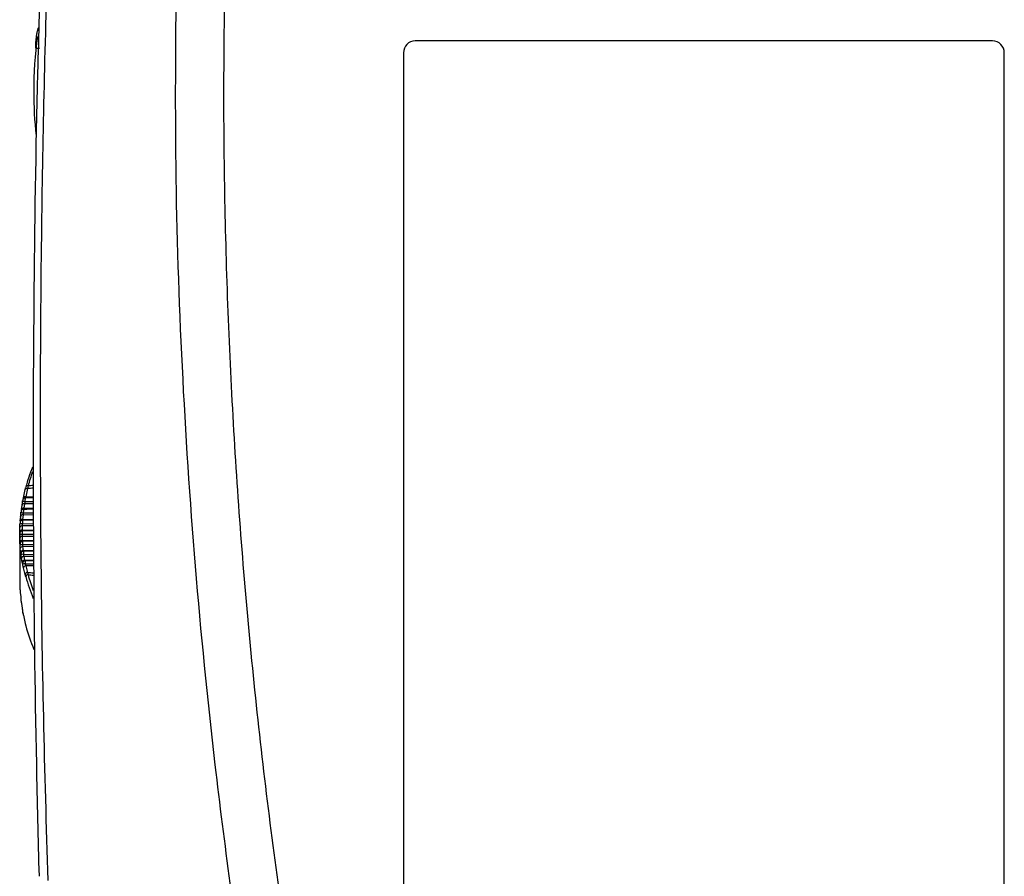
# Model space of a CAD drawing. Header units: millimetres. Extents: x -0.201 to 0.721, y -0.195 to 0.483.
# Tile 147 of 188: x 0.265 to 0.348, y 0.16 to 0.233. Entities that reach past the tile are written whole.
import ezdxf

# ---------------------------------------------------------------- set-up
doc = ezdxf.new("R2010")
doc.units = ezdxf.units.MM

msp = doc.modelspace()

# ---------------------------------------------------------------- linework, layer by layer
at = {"color": 7, "linetype": 'Continuous', "lineweight": 25}
for p, q in [((0.347405, 0.23113), (0.298405, 0.23113)), ((0.266228, 0.230517), (0.266528, 0.230517)), ((0.297405, 0.23013), (0.297405, 0.15113)), ((0.297405, 0.23013), (0.297405, 0.15113)), ((0.297405, 0.23013), (0.297405, 0.23013)), ((0.348405, 0.15113), (0.348405, 0.23013)), ((0.265297, 0.193036), (0.265348, 0.193241)), ((0.265493, 0.193124), (0.265346, 0.192424)), ((0.265541, 0.19335), (0.265493, 0.193124)), ((0.265148, 0.192328), (0.265297, 0.193036)), ((0.266003, 0.192331), (0.265293, 0.192324)), ((0.265346, 0.192424), (0.266004, 0.192431)), ((0.264987, 0.191347), (0.265043, 0.191731)), ((0.265084, 0.192076), (0.265084, 0.192077)), ((0.265242, 0.191835), (0.265186, 0.191456)), ((0.265186, 0.191456), (0.266002, 0.191464)), ((0.266003, 0.191828), (0.265242, 0.191835)), ((0.265281, 0.192027), (0.266003, 0.192023)), ((0.264883, 0.190394), (0.264918, 0.190769)), ((0.265117, 0.190886), (0.265083, 0.190515)), ((0.266001, 0.190878), (0.265117, 0.190886)), ((0.265142, 0.191075), (0.266001, 0.191071)), ((0.265438, 0.191365), (0.26515, 0.191363)), ((0.266002, 0.19137), (0.265438, 0.191365)), ((0.264837, 0.18947), (0.264849, 0.189834)), ((0.265049, 0.189963), (0.265037, 0.189603)), ((0.265999, 0.189954), (0.265049, 0.189963)), ((0.26506, 0.19015), (0.266, 0.190145)), ((0.266, 0.190436), (0.265063, 0.190428)), ((0.265083, 0.190515), (0.266, 0.190524)), ((0.264835, 0.189303), (0.264835, 0.1854)), ((0.264849, 0.188574), (0.264837, 0.188927)), ((0.265999, 0.18953), (0.265033, 0.189522)), ((0.265033, 0.189253), (0.265999, 0.189248)), ((0.265037, 0.189603), (0.265999, 0.189611)), ((0.265037, 0.189068), (0.265049, 0.188719)), ((0.266001, 0.189059), (0.265037, 0.189068)), ((0.264918, 0.187709), (0.264883, 0.18805)), ((0.265049, 0.188719), (0.266006, 0.188727)), ((0.266007, 0.188653), (0.26506, 0.188645)), ((0.265063, 0.188384), (0.26601, 0.18838)), ((0.265083, 0.188202), (0.265117, 0.187866)), ((0.266013, 0.188194), (0.265083, 0.188202)), ((0.265043, 0.186876), (0.264987, 0.187202)), ((0.265117, 0.187866), (0.266017, 0.187873)), ((0.266017, 0.187806), (0.265142, 0.187798)), ((0.26515, 0.187546), (0.266021, 0.187542)), ((0.265186, 0.187365), (0.265242, 0.187044)), ((0.266023, 0.187359), (0.265186, 0.187365)), ((0.265297, 0.185828), (0.265148, 0.186385)), ((0.265242, 0.187044), (0.266027, 0.18705)), ((0.266028, 0.18699), (0.265282, 0.186984)), ((0.265293, 0.186739), (0.266031, 0.186736)), ((0.265346, 0.18656), (0.265493, 0.186011)), ((0.266034, 0.186555), (0.265346, 0.18656)), ((0.265348, 0.185648), (0.265297, 0.185828)), ((0.265493, 0.186011), (0.265541, 0.185813)), ((0.264838, 0.185235), (0.264849, 0.18487)), ((0.264883, 0.18431), (0.264918, 0.183935)), ((0.264987, 0.183357), (0.265043, 0.182974)), ((0.265085, 0.182626), (0.265084, 0.182629)), ((0.265148, 0.182377), (0.265297, 0.181668)), ((0.265148, 0.182377), (0.26515, 0.182358)), ((0.265297, 0.181668), (0.265348, 0.181463))]:
    msp.add_line(p, q, dxfattribs=at)
at = {"color": 7, "linetype": 'Continuous', "lineweight": 25, "flags": 128}
for points in [[(0.264866, 0.184453), (0.26487, 0.184431), (0.264879, 0.184402)], [(0.264953, 0.183527), (0.264958, 0.183491), (0.264967, 0.183465)]]:
    msp.add_lwpolyline(points, dxfattribs=at)
at = {"color": 7, "linetype": 'Continuous', "lineweight": 25}
for centre, radius, start, end in [((0.300836, 0.226837), 0.0348114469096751, 172.268959, 179.997975), ((0.298405, 0.23013), 0.001, 90, 180), ((0.298405, 0.23013), 0.001, 90, 180), ((0.347405, 0.23013), 0.001, 0, 90), ((0.300836, 0.226837), 0.0348114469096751, 179.997975, 186.201755), ((0.265435, 0.19299), 0.0001459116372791, 66.553941, 161.619136), ((0.265493, 0.193209), 0.0001481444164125, 71.089938, 167.509347), ((0.265292, 0.192128), 0.0001962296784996, 89.65762, 137.322528), ((0.265294, 0.19227), 0.0001628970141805, 71.541452, 152.414323), ((0.26514, 0.191303), 0.0001595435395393, 73.430898, 163.992666), ((0.265193, 0.191686), 0.0001563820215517, 71.919559, 163.439774), ((0.265257, 0.19235), 0.0003243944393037, 237.854032, 274.402222), ((0.265076, 0.190726), 0.0001643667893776, 75.654802, 164.84626), ((0.265111, 0.191449), 0.0003755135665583, 243.74629, 274.783913), ((0.26515, 0.191164), 0.0001982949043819, 90.099084, 138.980003), ((0.265016, 0.189794), 0.0001722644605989, 79.112515, 166.287156), ((0.265025, 0.190706), 0.0005570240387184, 252.925816, 273.551302), ((0.265046, 0.190352), 0.0001675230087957, 77.061907, 165.414357), ((0.265065, 0.190228), 0.0001995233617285, 90.376473, 143.190845), ((0.264983, 0.19026), 0.0010086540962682, 261.556815, 272.849973), ((0.265035, 0.189322), 0.000199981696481, 90.49485, 179.933436), ((0.265013, 0.188889), 0.0001799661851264, 82.306066, 167.77257), ((0.265008, 0.18943), 0.0001753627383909, 80.415889, 166.873188), ((0.265028, 0.188537), 0.0001829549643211, 83.507354, 168.378382), ((0.265061, 0.188445), 0.0001998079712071, 90.470591, 181.915606), ((0.264893, 0.191971), 0.0035903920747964, 269.560018, 272.72111), ((0.265067, 0.188015), 0.0001873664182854, 85.249327, 169.310684), ((0.265105, 0.187676), 0.0001901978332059, 86.351216, 169.937191), ((0.265143, 0.187599), 0.0001989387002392, 90.292502, 184.039089), ((0.265316, 0.184527), 0.0030231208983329, 93.155341, 96.9111), ((0.265179, 0.187171), 0.0001943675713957, 87.956639, 170.907829), ((0.265238, 0.186847), 0.0001969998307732, 88.962739, 171.555037), ((0.265282, 0.186785), 0.0001977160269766, 137.652746, 186.278347), ((0.265379, 0.185545), 0.0011971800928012, 94.108108, 103.626546), ((0.265281, 0.186785), 0.0001977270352, 89.988559, 137.565633), ((0.265347, 0.186359), 0.0002008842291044, 90.442757, 172.568629), ((0.265501, 0.185806), 0.0002051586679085, 92.074509, 173.782434), ((0.26555, 0.185607), 0.0002066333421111, 92.727016, 168.494763), ((0.265292, 0.182576), 0.0001962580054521, 185.155699, 208.214399)]:
    msp.add_arc(centre, radius, start, end, dxfattribs=at)
for centre, major_axis, ratio, start_param, end_param in [((0.291442, 0.189754), (0.02660214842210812, 0.0006747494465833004), 0.729884, 2.83657159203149, 2.926361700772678), ((0.291438, 0.18989), (0.02640211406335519, 0.0006747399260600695), 0.729881, 2.862260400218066, 2.926221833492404), ((2.358796, 0.213182), (2.113999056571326, 0.02385190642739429), 0.012052, 2.999738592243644, 3.001411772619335), ((2.358761, 0.214549), (2.113999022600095, 0.02521921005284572), 0.012742, 2.999657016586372, 3.001117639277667), ((0.291442, 0.189754), (0.02660214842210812, 0.0006747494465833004), 0.729884, 3.319774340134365, 3.417890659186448), ((2.358796, 0.213182), (2.113999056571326, 0.02385190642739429), 0.012052, 3.281501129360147, 3.283226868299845), ((0.291438, 0.18989), (0.02640211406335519, 0.0006747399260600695), 0.729881, 3.319634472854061, 3.390882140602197), ((2.358761, 0.214549), (2.113999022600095, 0.02521921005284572), 0.012742, 3.281763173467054, 3.283404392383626), ((0.291442, 0.184951), (0.02660217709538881, -0.0006736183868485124), 0.729885, 3.356765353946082, 3.462482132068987)]:
    msp.add_ellipse(centre, major_axis=major_axis, ratio=ratio, start_param=start_param, end_param=end_param, dxfattribs=at)
for points, knots in [([(0.2672452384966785, 0.1598494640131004), (0.2671090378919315, 0.1644744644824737), (0.2668366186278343, 0.1737250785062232), (0.2665610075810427, 0.1922374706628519), (0.2666070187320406, 0.2140841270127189), (0.2671743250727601, 0.2392590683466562), (0.2679325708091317, 0.255161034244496), (0.2683117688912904, 0.2631135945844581)], [0, 0, 0, 0, 0.1343740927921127, 0.26876599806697, 0.537671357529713, 0.7687898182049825, 1, 1, 1, 1]), ([(0.2669723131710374, 0.2479483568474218), (0.2667454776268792, 0.2414380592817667), (0.2662917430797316, 0.2284156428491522), (0.2659859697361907, 0.2088633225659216), (0.2659520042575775, 0.1893001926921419), (0.2661538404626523, 0.1730787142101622), (0.2663953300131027, 0.1633823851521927), (0.2664744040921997, 0.1602073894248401)], [0, 0, 0, 0, 0.222704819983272, 0.4454719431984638, 0.6684202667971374, 0.8914265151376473, 1, 1, 1, 1]), ([(0.2999916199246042, 0.0810056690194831), (0.2990475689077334, 0.0841585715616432), (0.2971384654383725, 0.0905345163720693), (0.2945060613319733, 0.1002047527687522), (0.2920358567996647, 0.109998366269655), (0.2897658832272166, 0.1198475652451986), (0.2876940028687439, 0.1297388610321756), (0.2858216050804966, 0.1396656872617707), (0.2841483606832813, 0.1496265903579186), (0.2826752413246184, 0.1596260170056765), (0.2811181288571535, 0.1719227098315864), (0.2796582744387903, 0.1865373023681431), (0.2785527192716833, 0.203495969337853), (0.2779812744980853, 0.2205161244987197), (0.2780897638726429, 0.2318817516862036), (0.2781440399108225, 0.2375678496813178)], [0, 0, 0, 0, 0.062201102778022, 0.1257859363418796, 0.1893965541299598, 0.2530847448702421, 0.3167987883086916, 0.3803835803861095, 0.4439938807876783, 0.5076814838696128, 0.5713950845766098, 0.6782397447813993, 0.7852056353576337, 0.8925407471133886, 1, 1, 1, 1]), ([(0.2822112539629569, 0.2355331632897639), (0.2821744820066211, 0.2322850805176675), (0.2820996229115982, 0.2256727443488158), (0.2822386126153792, 0.2156943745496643), (0.2825701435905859, 0.2055992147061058), (0.2831114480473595, 0.1955059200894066), (0.2838571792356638, 0.1854271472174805), (0.284807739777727, 0.1753698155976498), (0.2859623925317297, 0.1653353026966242), (0.2873220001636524, 0.1553194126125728), (0.2891902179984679, 0.1433895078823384), (0.2917252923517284, 0.1295738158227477), (0.2951351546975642, 0.1139107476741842), (0.2990207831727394, 0.0983278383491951), (0.3020386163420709, 0.0880436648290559), (0.3035483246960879, 0.0828988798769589)], [0, 0, 0, 0, 0.0629734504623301, 0.1281992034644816, 0.1934519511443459, 0.2587859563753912, 0.324147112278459, 0.389372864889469, 0.4546256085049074, 0.5199596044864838, 0.58532075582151, 0.6887198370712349, 0.7922265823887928, 0.8960587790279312, 1, 1, 1, 1]), ([(0.2664722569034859, 0.2323164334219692), (0.266454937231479, 0.2323062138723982), (0.2664202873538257, 0.2322857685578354), (0.2663529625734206, 0.2320886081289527), (0.2662863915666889, 0.231801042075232), (0.2662285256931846, 0.2314518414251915), (0.2661951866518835, 0.2311537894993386), (0.2661807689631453, 0.2309403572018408), (0.2661764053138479, 0.2307982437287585), (0.2661786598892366, 0.2306791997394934), (0.26619109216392, 0.2305657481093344), (0.2662073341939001, 0.2304975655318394), (0.2662268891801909, 0.2305198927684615), (0.2662281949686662, 0.2305213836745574)], [0, 0, 0, 0, 0.1237079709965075, 0.2474911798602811, 0.3712758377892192, 0.4950335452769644, 0.6187615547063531, 0.6808336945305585, 0.7430836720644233, 0.8052106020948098, 0.8673742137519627, 0.9911438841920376, 1, 1, 1, 1]), ([(0.2651484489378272, 0.1922604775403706), (0.2651460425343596, 0.1922582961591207), (0.2651336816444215, 0.1922470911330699), (0.2651190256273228, 0.192222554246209), (0.2651045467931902, 0.1921910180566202), (0.2650956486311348, 0.1921593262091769), (0.2650896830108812, 0.1921278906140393), (0.265086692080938, 0.1921013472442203), (0.265085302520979, 0.1920890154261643)], [0, 0, 0, 0, 0.0499349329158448, 0.2564990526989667, 0.4335518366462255, 0.5931073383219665, 0.8109612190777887, 1, 1, 1, 1]), ([(0.265149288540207, 0.1923454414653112), (0.265144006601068, 0.1923186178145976), (0.2651339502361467, 0.1922675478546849), (0.26512434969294, 0.1922315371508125), (0.2651192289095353, 0.1922182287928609), (0.265120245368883, 0.1922204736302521), (0.265120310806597, 0.1922206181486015)], [0, 0, 0, 0, 0.4062566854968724, 0.7734783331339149, 0.985416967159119, 1, 1, 1, 1]), ([(0.2651220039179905, 0.1922243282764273), (0.2651240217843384, 0.1922278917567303), (0.2651283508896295, 0.1922355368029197), (0.2651377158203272, 0.1922523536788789), (0.2651478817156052, 0.1922605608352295), (0.2651491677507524, 0.1922615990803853)], [0, 0, 0, 0, 0.4326626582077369, 0.928229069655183, 1, 1, 1, 1]), ([(0.2652931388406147, 0.1923242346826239), (0.2652929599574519, 0.1923232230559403), (0.2652926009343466, 0.1923211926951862), (0.2652920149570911, 0.1923158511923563), (0.2652913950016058, 0.1923087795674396), (0.2652907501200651, 0.1922999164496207), (0.265290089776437, 0.1922894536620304), (0.2652894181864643, 0.192277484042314), (0.2652887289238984, 0.1922638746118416), (0.2652878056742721, 0.19224388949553), (0.2652868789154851, 0.1922212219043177), (0.2652859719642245, 0.192196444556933), (0.2652850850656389, 0.1921704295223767), (0.265284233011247, 0.1921427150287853), (0.2652834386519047, 0.192114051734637), (0.2652829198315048, 0.1920939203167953), (0.2652823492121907, 0.1920702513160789), (0.2652818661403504, 0.1920484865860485), (0.2652815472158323, 0.1920323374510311), (0.2652814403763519, 0.1920269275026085)], [0, 0, 0, 0, 0.0517113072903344, 0.1037859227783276, 0.1570068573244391, 0.2106239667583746, 0.2624307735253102, 0.3146026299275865, 0.3673399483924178, 0.4208519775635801, 0.5252302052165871, 0.5782243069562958, 0.6320046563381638, 0.7362484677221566, 0.7897659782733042, 0.843686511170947, 0.8825038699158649, 0.9606388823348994, 1, 1, 1, 1]), ([(0.2653456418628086, 0.1924243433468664), (0.2653439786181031, 0.1924197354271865), (0.2653406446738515, 0.1924104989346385), (0.265335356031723, 0.1923968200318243), (0.2653297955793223, 0.1923832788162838), (0.2653239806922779, 0.1923701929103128), (0.2653182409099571, 0.1923583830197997), (0.2653127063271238, 0.1923481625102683), (0.2653074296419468, 0.1923396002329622), (0.2653024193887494, 0.1923327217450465), (0.2652975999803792, 0.1923273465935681), (0.2652946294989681, 0.1923252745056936), (0.2652931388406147, 0.192324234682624)], [0, 0, 0, 0, 0.085863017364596, 0.1721108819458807, 0.2742352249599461, 0.3770156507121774, 0.4818768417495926, 0.5874647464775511, 0.6888183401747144, 0.7908484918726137, 0.8950427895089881, 1, 1, 1, 1]), ([(0.2650434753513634, 0.1917308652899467), (0.2650499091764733, 0.1917743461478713), (0.2650627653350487, 0.1918612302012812), (0.2650768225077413, 0.1919867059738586), (0.2650832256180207, 0.1920579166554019), (0.2650850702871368, 0.1920784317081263)], [0, 0, 0, 0, 0.4162916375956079, 0.8318397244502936, 1, 1, 1, 1]), ([(0.2650853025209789, 0.1920890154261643), (0.2650850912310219, 0.1920874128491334), (0.2650845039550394, 0.1920829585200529), (0.2650842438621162, 0.1920785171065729), (0.2650840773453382, 0.1920756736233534)], [0, 0, 0, 0, 0.3597796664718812, 1, 1, 1, 1]), ([(0.2651856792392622, 0.1914563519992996), (0.2651845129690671, 0.1914518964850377), (0.2651821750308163, 0.1914429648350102), (0.2651784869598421, 0.1914297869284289), (0.2651746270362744, 0.1914167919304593), (0.2651706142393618, 0.1914043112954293), (0.2651666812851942, 0.1913931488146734), (0.2651629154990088, 0.1913835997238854), (0.2651593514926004, 0.1913757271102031), (0.2651559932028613, 0.1913695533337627), (0.2651527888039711, 0.1913649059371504), (0.2651508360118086, 0.1913633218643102), (0.2651498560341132, 0.1913625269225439)], [0, 0, 0, 0, 0.0854710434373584, 0.1713376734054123, 0.2733510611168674, 0.3760447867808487, 0.4808929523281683, 0.5864907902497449, 0.6880546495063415, 0.7903115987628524, 0.8947712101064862, 1, 1, 1, 1]), ([(0.2652814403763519, 0.1920269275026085), (0.2652796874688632, 0.1920155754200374), (0.2652735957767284, 0.1919761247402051), (0.2652602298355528, 0.1919068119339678), (0.2652480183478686, 0.1918589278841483), (0.265241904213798, 0.1918349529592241)], [0, 0, 0, 0, 0.1678641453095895, 0.5833603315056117, 1, 1, 1, 1]), ([(0.2649175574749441, 0.1907692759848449), (0.2649216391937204, 0.1908116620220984), (0.2649297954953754, 0.1908963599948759), (0.2649391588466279, 0.1910207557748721), (0.2649435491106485, 0.1910920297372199), (0.2649448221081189, 0.1911126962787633)], [0, 0, 0, 0, 0.4156435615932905, 0.830560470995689, 1, 1, 1, 1]), ([(0.2650039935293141, 0.1912980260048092), (0.2650037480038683, 0.1912978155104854), (0.2649928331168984, 0.1912884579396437), (0.2649790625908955, 0.191265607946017), (0.2649635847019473, 0.1912344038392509), (0.26495569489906, 0.191207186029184), (0.2649508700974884, 0.1911818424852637), (0.2649476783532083, 0.191155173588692), (0.264945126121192, 0.1911261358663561), (0.2649443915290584, 0.1911107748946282), (0.2649441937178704, 0.1911066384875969)], [0, 0, 0, 0, 0.0045030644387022, 0.200184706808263, 0.3617330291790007, 0.4935972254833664, 0.603242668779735, 0.7812567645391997, 0.941096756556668, 1, 1, 1, 1]), ([(0.2649875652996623, 0.1913599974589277), (0.2649830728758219, 0.1913288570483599), (0.2649754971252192, 0.1912763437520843), (0.2649704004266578, 0.1912525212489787), (0.2649683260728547, 0.1912428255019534)], [0, 0, 0, 0, 0.593000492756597, 1, 1, 1, 1]), ([(0.2649757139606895, 0.1912578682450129), (0.2649797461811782, 0.1912659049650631), (0.2649857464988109, 0.1912778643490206), (0.2649979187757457, 0.1912895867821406), (0.2650019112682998, 0.1912934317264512)], [0, 0, 0, 0, 0.6720011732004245, 0.9999999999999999, 0.9999999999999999, 0.9999999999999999, 0.9999999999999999]), ([(0.2651422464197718, 0.1910752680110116), (0.2651410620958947, 0.1910638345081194), (0.2651369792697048, 0.1910244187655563), (0.265128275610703, 0.1909556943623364), (0.2651207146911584, 0.1909089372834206), (0.2651169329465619, 0.1908855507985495)], [0, 0, 0, 0, 0.1695937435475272, 0.5846557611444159, 1, 1, 1, 1]), ([(0.2651498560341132, 0.1913625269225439), (0.2651497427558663, 0.1913617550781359), (0.2651495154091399, 0.191360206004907), (0.2651491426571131, 0.1913556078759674), (0.2651487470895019, 0.1913492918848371), (0.2651481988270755, 0.1913385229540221), (0.2651476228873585, 0.1913244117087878), (0.2651470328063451, 0.19130729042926), (0.2651464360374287, 0.1912882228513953), (0.2651458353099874, 0.1912664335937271), (0.2651452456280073, 0.1912424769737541), (0.2651448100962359, 0.1912234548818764), (0.2651443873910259, 0.1912036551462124), (0.2651439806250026, 0.1911832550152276), (0.2651435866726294, 0.191162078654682), (0.2651432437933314, 0.1911422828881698), (0.2651428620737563, 0.1911187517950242), (0.2651425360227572, 0.191096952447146), (0.2651423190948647, 0.1910807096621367), (0.2651422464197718, 0.1910752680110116)], [0, 0, 0, 0, 0.0516723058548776, 0.1037050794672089, 0.1568749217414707, 0.2104376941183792, 0.3143474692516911, 0.3670923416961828, 0.4206083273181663, 0.5247483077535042, 0.5776135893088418, 0.6312553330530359, 0.6832561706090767, 0.7356243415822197, 0.7885616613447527, 0.8422788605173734, 0.8814425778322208, 0.9602809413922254, 1, 1, 1, 1]), ([(0.2648488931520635, 0.1898344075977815), (0.2648506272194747, 0.1898757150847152), (0.2648540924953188, 0.1899582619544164), (0.2648585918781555, 0.1900816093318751), (0.2648608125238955, 0.190152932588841), (0.2648614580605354, 0.1901736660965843)], [0, 0, 0, 0, 0.4153666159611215, 0.8300484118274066, 1, 1, 1, 1]), ([(0.2649140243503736, 0.1903577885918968), (0.2649113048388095, 0.1903551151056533), (0.2648990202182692, 0.1903430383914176), (0.2648854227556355, 0.1903178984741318), (0.2648732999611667, 0.1902879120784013), (0.2648678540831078, 0.1902640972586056), (0.2648655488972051, 0.1902475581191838), (0.264864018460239, 0.1902313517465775), (0.2648627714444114, 0.1902105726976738), (0.2648617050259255, 0.1901858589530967), (0.2648613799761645, 0.1901732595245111), (0.2648612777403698, 0.1901692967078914)], [0, 0, 0, 0, 0.0532933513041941, 0.2407375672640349, 0.3923792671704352, 0.5082648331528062, 0.5827107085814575, 0.6566765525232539, 0.8213740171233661, 0.9438179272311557, 0.9999999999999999, 0.9999999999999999, 0.9999999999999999, 0.9999999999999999]), ([(0.264882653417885, 0.1903904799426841), (0.2648803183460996, 0.1903625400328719), (0.2648761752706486, 0.1903129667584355), (0.2648734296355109, 0.1902910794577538), (0.2648722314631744, 0.1902815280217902)], [0, 0, 0, 0, 0.5636083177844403, 1, 1, 1, 1]), ([(0.2648765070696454, 0.1902944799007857), (0.2648789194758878, 0.1903013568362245), (0.264884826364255, 0.190318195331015), (0.2648983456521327, 0.190336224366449), (0.264906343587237, 0.1903468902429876)], [0, 0, 0, 0, 0.408405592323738, 1, 1, 1, 1]), ([(0.2650595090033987, 0.1901501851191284), (0.2650589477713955, 0.190138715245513), (0.2650570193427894, 0.1900993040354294), (0.265053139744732, 0.1900311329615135), (0.2650502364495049, 0.1899855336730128), (0.2650487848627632, 0.1899627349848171)], [0, 0, 0, 0, 0.1703019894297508, 0.5851683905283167, 1, 1, 1, 1]), ([(0.2650632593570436, 0.1904279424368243), (0.2650632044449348, 0.1904274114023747), (0.2650630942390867, 0.1904263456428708), (0.2650629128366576, 0.1904224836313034), (0.2650627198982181, 0.1904169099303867), (0.2650624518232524, 0.1904071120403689), (0.2650621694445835, 0.1903939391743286), (0.2650618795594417, 0.1903777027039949), (0.2650616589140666, 0.1903640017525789), (0.2650614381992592, 0.1903489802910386), (0.2650612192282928, 0.190332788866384), (0.2650610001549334, 0.1903152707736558), (0.2650607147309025, 0.1902906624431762), (0.2650604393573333, 0.1902642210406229), (0.2650601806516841, 0.1902366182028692), (0.2650600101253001, 0.1902170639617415), (0.2650598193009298, 0.1901936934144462), (0.2650596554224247, 0.19017192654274), (0.2650595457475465, 0.190155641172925), (0.2650595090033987, 0.1901501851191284)], [0, 0, 0, 0, 0.0516634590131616, 0.1036859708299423, 0.156840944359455, 0.2103872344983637, 0.3143439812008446, 0.3671109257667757, 0.4206475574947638, 0.4725220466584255, 0.5247599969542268, 0.5775609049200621, 0.6311330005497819, 0.7351964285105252, 0.7880192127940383, 0.8416142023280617, 0.8809416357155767, 0.9601121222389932, 1, 1, 1, 1]), ([(0.2650830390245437, 0.1905154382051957), (0.2650823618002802, 0.1905111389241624), (0.2650810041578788, 0.1905025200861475), (0.2650788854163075, 0.1904898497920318), (0.2650766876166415, 0.190477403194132), (0.2650744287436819, 0.190465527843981), (0.2650722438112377, 0.1904550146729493), (0.2650701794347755, 0.1904461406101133), (0.2650682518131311, 0.1904389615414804), (0.2650664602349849, 0.1904334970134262), (0.2650647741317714, 0.1904295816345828), (0.2650637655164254, 0.1904284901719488), (0.2650632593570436, 0.1904279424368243)], [0, 0, 0, 0, 0.0849944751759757, 0.1703897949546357, 0.2723597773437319, 0.3750277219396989, 0.479901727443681, 0.5855405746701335, 0.6873221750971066, 0.7898073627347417, 0.8945177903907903, 1, 1, 1, 1]), ([(0.2648349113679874, 0.1892625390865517), (0.2648349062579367, 0.1892673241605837), (0.2648348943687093, 0.1892784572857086), (0.2648348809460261, 0.1892950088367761), (0.2648348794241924, 0.1893095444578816), (0.2648348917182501, 0.1893195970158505), (0.2648349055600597, 0.189321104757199), (0.2648349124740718, 0.1893218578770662)], [0, 0, 0, 0, 0.1585725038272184, 0.3689404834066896, 0.5795213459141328, 0.7899700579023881, 1, 1, 1, 1]), ([(0.2648374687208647, 0.1889274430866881), (0.2648368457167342, 0.1889676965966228), (0.2648356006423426, 0.1890481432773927), (0.2648350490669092, 0.1891704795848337), (0.2648349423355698, 0.1892418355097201), (0.2648349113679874, 0.1892625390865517)], [0, 0, 0, 0, 0.4155193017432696, 0.830415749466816, 1, 1, 1, 1]), ([(0.2648349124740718, 0.1893218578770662), (0.2648349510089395, 0.1893235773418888), (0.2648350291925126, 0.189327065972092), (0.2648353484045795, 0.1893482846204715), (0.2648358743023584, 0.1893808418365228), (0.2648364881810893, 0.1894161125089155), (0.2648370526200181, 0.1894469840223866), (0.2648373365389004, 0.1894620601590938), (0.2648374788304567, 0.189469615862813)], [0, 0, 0, 0, 0.2043436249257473, 0.4145937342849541, 0.6193636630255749, 0.8299996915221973, 0.914800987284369, 1, 1, 1, 1]), ([(0.2650331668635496, 0.1895215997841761), (0.2650331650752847, 0.1895213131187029), (0.2650331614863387, 0.1895207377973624), (0.2650331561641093, 0.1895176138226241), (0.2650331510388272, 0.189512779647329), (0.2650331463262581, 0.1895061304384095), (0.2650331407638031, 0.1894950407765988), (0.2650331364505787, 0.1894806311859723), (0.2650331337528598, 0.1894632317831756), (0.265033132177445, 0.1894439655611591), (0.2650331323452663, 0.189422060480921), (0.2650331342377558, 0.1893980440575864), (0.265033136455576, 0.1893791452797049), (0.2650331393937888, 0.1893595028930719), (0.2650331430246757, 0.1893389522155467), (0.2650331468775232, 0.1893195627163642), (0.2650331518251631, 0.1892963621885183), (0.26503315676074, 0.1892746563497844), (0.2650331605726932, 0.1892583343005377), (0.2650331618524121, 0.1892528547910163)], [0, 0, 0, 0, 0.051668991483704, 0.1036967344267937, 0.1568559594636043, 0.2104061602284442, 0.2620752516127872, 0.3671689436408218, 0.4207192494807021, 0.472388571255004, 0.5774827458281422, 0.6310333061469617, 0.6827026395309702, 0.7347307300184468, 0.7878903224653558, 0.8414408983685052, 0.8806908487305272, 0.9599464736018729, 1, 1, 1, 1]), ([(0.2650331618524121, 0.1892528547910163), (0.2650332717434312, 0.189241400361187), (0.2650336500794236, 0.1892019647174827), (0.2650347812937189, 0.189134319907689), (0.2650365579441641, 0.1890898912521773), (0.26503744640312, 0.1890676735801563)], [0, 0, 0, 0, 0.1698833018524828, 0.5848791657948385, 0.9999999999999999, 0.9999999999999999, 0.9999999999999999, 0.9999999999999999]), ([(0.2650374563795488, 0.1896027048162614), (0.2650372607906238, 0.1895985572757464), (0.2650368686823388, 0.1895902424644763), (0.265036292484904, 0.1895780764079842), (0.2650357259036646, 0.189566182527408), (0.2650351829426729, 0.1895549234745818), (0.2650346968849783, 0.1895450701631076), (0.2650342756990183, 0.189536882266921), (0.2650339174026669, 0.1895304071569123), (0.2650336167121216, 0.1895256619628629), (0.2650333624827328, 0.1895224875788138), (0.2650332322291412, 0.1895218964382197), (0.2650331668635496, 0.1895215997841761)], [0, 0, 0, 0, 0.084647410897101, 0.1696974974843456, 0.2716592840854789, 0.37432837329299, 0.4792292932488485, 0.5849018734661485, 0.6868357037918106, 0.7894775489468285, 0.8943528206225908, 1, 1, 1, 1]), ([(0.2648614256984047, 0.1884381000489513), (0.2648606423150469, 0.1884389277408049), (0.2648590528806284, 0.1884406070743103), (0.2648563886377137, 0.188459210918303), (0.2648536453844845, 0.1884892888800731), (0.2648514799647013, 0.1885227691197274), (0.2648498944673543, 0.1885524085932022), (0.2648492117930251, 0.1885669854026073), (0.2648488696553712, 0.1885742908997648)], [0, 0, 0, 0, 0.204307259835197, 0.4145262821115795, 0.6192810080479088, 0.8299070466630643, 0.9147540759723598, 1, 1, 1, 1]), ([(0.2648651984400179, 0.1883804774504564), (0.2648650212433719, 0.1883852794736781), (0.2648646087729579, 0.1883964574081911), (0.2648638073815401, 0.1884128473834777), (0.2648629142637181, 0.1884270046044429), (0.2648620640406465, 0.188436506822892), (0.2648616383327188, 0.1884375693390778), (0.2648614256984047, 0.1884381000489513)], [0, 0, 0, 0, 0.1585767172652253, 0.3691277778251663, 0.5797659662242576, 0.7900998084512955, 1, 1, 1, 1]), ([(0.2648833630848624, 0.1880495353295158), (0.2648803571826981, 0.1880887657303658), (0.2648743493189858, 0.1881671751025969), (0.2648685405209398, 0.1882885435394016), (0.2648659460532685, 0.1883599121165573), (0.2648651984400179, 0.1883804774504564)], [0, 0, 0, 0, 0.4161530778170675, 0.8317605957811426, 1, 1, 1, 1]), ([(0.2649379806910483, 0.1885992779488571), (0.2649436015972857, 0.188604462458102), (0.2649663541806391, 0.1886254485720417), (0.2650099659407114, 0.1886426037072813), (0.2650463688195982, 0.1886416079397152), (0.2650593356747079, 0.1886412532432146)], [0, 0, 0, 0, 0.1743926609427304, 0.7059152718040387, 1, 1, 1, 1]), ([(0.2650487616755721, 0.1887192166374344), (0.2650490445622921, 0.1887152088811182), (0.2650496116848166, 0.1887071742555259), (0.2650505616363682, 0.1886955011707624), (0.2650516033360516, 0.1886841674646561), (0.2650527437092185, 0.1886735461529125), (0.2650539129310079, 0.1886643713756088), (0.2650550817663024, 0.188656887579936), (0.2650562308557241, 0.1886511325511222), (0.2650573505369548, 0.1886471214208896), (0.2650584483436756, 0.1886447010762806), (0.2650591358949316, 0.1886446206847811), (0.2650594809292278, 0.1886445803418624)], [0, 0, 0, 0, 0.0846474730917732, 0.1696986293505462, 0.2716488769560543, 0.3743064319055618, 0.4791939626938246, 0.5848517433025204, 0.6868010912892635, 0.7894572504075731, 0.8943431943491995, 0.9999999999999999, 0.9999999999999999, 0.9999999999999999, 0.9999999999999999]), ([(0.2650594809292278, 0.1886445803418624), (0.2650595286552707, 0.1886445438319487), (0.2650596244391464, 0.1886444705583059), (0.2650597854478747, 0.1886420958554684), (0.2650599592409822, 0.1886380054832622), (0.2650601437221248, 0.1886320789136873), (0.2650604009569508, 0.1886219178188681), (0.2650606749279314, 0.1886083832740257), (0.265060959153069, 0.1885917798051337), (0.2650612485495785, 0.1885732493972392), (0.2650615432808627, 0.1885519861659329), (0.2650618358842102, 0.1885285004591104), (0.2650620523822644, 0.1885099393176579), (0.2650622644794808, 0.1884905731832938), (0.265062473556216, 0.1884702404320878), (0.2650626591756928, 0.1884509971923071), (0.2650628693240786, 0.188427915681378), (0.2650630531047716, 0.1884062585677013), (0.2650631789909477, 0.1883899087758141), (0.2650632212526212, 0.1883844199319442)], [0, 0, 0, 0, 0.051670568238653, 0.1037003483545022, 0.1568631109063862, 0.2104173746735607, 0.2620674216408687, 0.3671229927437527, 0.4206542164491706, 0.4723252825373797, 0.5774250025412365, 0.6309795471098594, 0.682671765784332, 0.7347235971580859, 0.7879097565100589, 0.8414879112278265, 0.8807260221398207, 0.9599581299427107, 1, 1, 1, 1]), ([(0.2650632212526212, 0.1883844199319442), (0.2650640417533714, 0.1883730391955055), (0.2650668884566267, 0.1883335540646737), (0.2650732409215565, 0.188266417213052), (0.2650797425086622, 0.1882231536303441), (0.2650829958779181, 0.1882015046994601)], [0, 0, 0, 0, 0.1682692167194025, 0.5838051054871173, 1, 1, 1, 1]), ([(0.2649447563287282, 0.1875849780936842), (0.2649414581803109, 0.1875874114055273), (0.2649348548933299, 0.1875922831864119), (0.2649248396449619, 0.1876486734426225), (0.2649191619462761, 0.1876956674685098), (0.2649175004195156, 0.1877094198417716)], [0, 0, 0, 0, 0.4137864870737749, 0.8284499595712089, 1, 1, 1, 1]), ([(0.2649524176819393, 0.18752860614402), (0.2649520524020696, 0.1875334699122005), (0.2649512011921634, 0.1875448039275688), (0.2649495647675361, 0.1875611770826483), (0.2649477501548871, 0.1875750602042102), (0.2649460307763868, 0.1875840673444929), (0.2649451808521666, 0.1875846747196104), (0.2649447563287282, 0.1875849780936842)], [0, 0, 0, 0, 0.1586277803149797, 0.3696495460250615, 0.5804245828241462, 0.7904288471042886, 1, 1, 1, 1]), ([(0.2649867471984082, 0.1872018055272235), (0.2649813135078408, 0.1872400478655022), (0.2649704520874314, 0.1873164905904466), (0.2649591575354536, 0.1874369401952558), (0.2649539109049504, 0.1875082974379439), (0.2649524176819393, 0.18752860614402)], [0, 0, 0, 0, 0.4173103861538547, 0.8341629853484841, 1, 1, 1, 1]), ([(0.2651168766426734, 0.1878659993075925), (0.265117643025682, 0.1878621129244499), (0.2651191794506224, 0.1878543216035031), (0.2651216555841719, 0.187843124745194), (0.2651242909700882, 0.1878323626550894), (0.2651270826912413, 0.1878224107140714), (0.2651298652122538, 0.1878139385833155), (0.2651325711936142, 0.1878071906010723), (0.2651351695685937, 0.1878021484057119), (0.2651376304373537, 0.1877989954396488), (0.2651393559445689, 0.1877975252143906), (0.2651402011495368, 0.1877976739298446), (0.2651403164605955, 0.1877976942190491)], [0, 0, 0, 0, 0.0935283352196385, 0.187503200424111, 0.2993360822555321, 0.411934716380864, 0.5269490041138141, 0.642798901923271, 0.7544913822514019, 0.8669530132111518, 0.9818484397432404, 0.9999999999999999, 0.9999999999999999, 0.9999999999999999, 0.9999999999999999]), ([(0.2651421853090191, 0.1877979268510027), (0.2651422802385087, 0.1877981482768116), (0.2651424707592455, 0.1877985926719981), (0.2651427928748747, 0.1877969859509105), (0.265143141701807, 0.1877936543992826), (0.2651435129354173, 0.1877884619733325), (0.2651440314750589, 0.18777924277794), (0.2651445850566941, 0.1877665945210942), (0.2651451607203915, 0.1877507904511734), (0.2651457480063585, 0.187732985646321), (0.2651463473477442, 0.1877123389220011), (0.2651469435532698, 0.1876893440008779), (0.2651473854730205, 0.1876710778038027), (0.2651478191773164, 0.1876519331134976), (0.265148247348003, 0.1876317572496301), (0.2651486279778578, 0.1876126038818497), (0.2651490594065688, 0.1875895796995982), (0.2651494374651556, 0.1875679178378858), (0.2651496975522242, 0.1875515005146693), (0.2651497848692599, 0.1875459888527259)], [0, 0, 0, 0, 0.0516488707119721, 0.1036577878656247, 0.1568023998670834, 0.2103394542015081, 0.2619138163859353, 0.3668159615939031, 0.4202692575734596, 0.4719407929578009, 0.5770470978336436, 0.6306082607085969, 0.6823782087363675, 0.7345105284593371, 0.7877862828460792, 0.8414572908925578, 0.8807015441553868, 0.959948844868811, 1, 1, 1, 1]), ([(0.2651497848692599, 0.1875459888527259), (0.2651513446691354, 0.1875347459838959), (0.2651568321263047, 0.1874951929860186), (0.2651686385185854, 0.1874285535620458), (0.2651799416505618, 0.1873864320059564), (0.2651856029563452, 0.18736533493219)], [0, 0, 0, 0, 0.1654314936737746, 0.5819966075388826, 1, 1, 1, 1]), ([(0.2650849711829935, 0.1867635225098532), (0.2650801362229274, 0.1867640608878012), (0.2650704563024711, 0.186765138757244), (0.2650550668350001, 0.1868174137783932), (0.2650460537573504, 0.186862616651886), (0.2650433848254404, 0.1868760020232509)], [0, 0, 0, 0, 0.4126041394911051, 0.8260616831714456, 1, 1, 1, 1]), ([(0.2650967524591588, 0.1867080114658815), (0.2650964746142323, 0.1867104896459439), (0.2650959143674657, 0.1867154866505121), (0.2650948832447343, 0.1867235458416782), (0.2650936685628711, 0.1867320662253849), (0.26509229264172, 0.1867404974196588), (0.2650908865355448, 0.1867479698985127), (0.265089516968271, 0.1867541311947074), (0.2650881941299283, 0.1867589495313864), (0.2650869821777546, 0.1867621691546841), (0.2650858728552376, 0.1867639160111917), (0.2650852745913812, 0.1867636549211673), (0.2650849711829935, 0.1867635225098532)], [0, 0, 0, 0, 0.0787953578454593, 0.1588830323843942, 0.2632957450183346, 0.3707118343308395, 0.4747113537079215, 0.5816518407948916, 0.6848798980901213, 0.7910239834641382, 0.8940182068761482, 1, 1, 1, 1]), ([(0.2651478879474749, 0.1863853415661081), (0.2651385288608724, 0.1864301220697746), (0.265121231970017, 0.1865128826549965), (0.2651048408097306, 0.1866352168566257), (0.2650979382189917, 0.186697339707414), (0.2650967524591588, 0.1867080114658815)], [0, 0, 0, 0, 0.4940574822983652, 0.9130867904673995, 1, 1, 1, 1]), ([(0.2652820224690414, 0.1869807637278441), (0.2652660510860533, 0.1869806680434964), (0.2652270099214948, 0.1869804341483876), (0.2651751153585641, 0.1869562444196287), (0.2651474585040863, 0.1869289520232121), (0.2651361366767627, 0.1869177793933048)], [0, 0, 0, 0, 0.2902259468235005, 0.7094413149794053, 1, 1, 1, 1]), ([(0.2652418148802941, 0.1870440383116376), (0.265243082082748, 0.1870402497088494), (0.2652456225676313, 0.1870326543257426), (0.2652496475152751, 0.1870219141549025), (0.2652538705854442, 0.1870117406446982), (0.2652582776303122, 0.1870024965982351), (0.2652626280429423, 0.1869947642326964), (0.2652668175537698, 0.1869887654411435), (0.2652707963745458, 0.1869845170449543), (0.2652745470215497, 0.1869820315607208), (0.2652781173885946, 0.186981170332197), (0.2652802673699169, 0.1869821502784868), (0.2652813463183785, 0.1869826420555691)], [0, 0, 0, 0, 0.0865580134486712, 0.1735313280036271, 0.2752581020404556, 0.3776637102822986, 0.4822161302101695, 0.5875145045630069, 0.6888255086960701, 0.7908273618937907, 0.8950286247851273, 1, 1, 1, 1]), ([(0.2652813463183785, 0.1869826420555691), (0.2652814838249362, 0.1869832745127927), (0.2652816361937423, 0.1869839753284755), (0.2652818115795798, 0.1869836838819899), (0.2652818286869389, 0.1869836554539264)], [0, 0, 0, 0, 0.9024587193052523, 1, 1, 1, 1]), ([(0.265281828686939, 0.1869836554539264), (0.265281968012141, 0.1869835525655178), (0.2652822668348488, 0.1869833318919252), (0.2652827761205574, 0.1869807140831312), (0.2652833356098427, 0.1869763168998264), (0.2652839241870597, 0.1869701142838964), (0.2652845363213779, 0.1869622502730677), (0.2652851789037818, 0.1869526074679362), (0.2652860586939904, 0.1869376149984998), (0.2652869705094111, 0.1869194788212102), (0.265287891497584, 0.1868986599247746), (0.2652885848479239, 0.1868817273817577), (0.265289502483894, 0.1868576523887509), (0.2652904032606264, 0.1868314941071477), (0.265291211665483, 0.1868055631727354), (0.2652918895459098, 0.1867824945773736), (0.2652924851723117, 0.1867607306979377), (0.2652928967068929, 0.1867441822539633), (0.2652930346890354, 0.1867386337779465)], [0, 0, 0, 0, 0.0491790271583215, 0.1054784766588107, 0.1621950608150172, 0.2169273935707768, 0.2720425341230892, 0.3277504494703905, 0.3842702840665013, 0.494521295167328, 0.5504899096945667, 0.6072816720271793, 0.6623217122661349, 0.77430696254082, 0.8313893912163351, 0.8732077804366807, 0.9574882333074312, 1, 1, 1, 1]), ([(0.2652930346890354, 0.1867386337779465), (0.2652942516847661, 0.1867327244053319), (0.265301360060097, 0.1866982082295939), (0.2653182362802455, 0.1866304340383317), (0.2653359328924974, 0.186584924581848), (0.2653455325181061, 0.1865602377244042)], [0, 0, 0, 0, 0.0863541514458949, 0.5043877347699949, 1, 1, 1, 1]), ([(0.2648349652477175, 0.1854004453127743), (0.2648349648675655, 0.1853987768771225), (0.2648349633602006, 0.1853921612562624), (0.2648349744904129, 0.1853849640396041), (0.2648349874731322, 0.1853833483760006), (0.2648349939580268, 0.1853825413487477)], [0, 0, 0, 0, 0.144416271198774, 0.5726341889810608, 1, 1, 1, 1]), ([(0.2648349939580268, 0.1853825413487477), (0.2648350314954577, 0.1853808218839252), (0.2648351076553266, 0.185377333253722), (0.2648354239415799, 0.1853561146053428), (0.2648359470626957, 0.1853235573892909), (0.2648365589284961, 0.1852882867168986), (0.2648371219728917, 0.1852574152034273), (0.2648374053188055, 0.1852423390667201), (0.2648375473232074, 0.1852347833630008)], [0, 0, 0, 0, 0.2043436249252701, 0.4145937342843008, 0.6193636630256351, 0.8299996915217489, 0.9148009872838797, 1, 1, 1, 1]), ([(0.2648489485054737, 0.1848699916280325), (0.2648506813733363, 0.1848286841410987), (0.2648541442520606, 0.1847461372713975), (0.26485864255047, 0.1846227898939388), (0.2648608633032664, 0.184551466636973), (0.2648615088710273, 0.1845307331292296)], [0, 0, 0, 0, 0.4153666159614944, 0.8300484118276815, 1, 1, 1, 1]), ([(0.2648614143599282, 0.1845312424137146), (0.2648614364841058, 0.1845303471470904), (0.2648616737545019, 0.1845207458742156), (0.2648625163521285, 0.1845011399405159), (0.2648638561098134, 0.1844736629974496), (0.2648664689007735, 0.1844521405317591), (0.2648692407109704, 0.1844286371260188), (0.2648732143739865, 0.1844201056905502), (0.2648734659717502, 0.1844195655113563)], [0, 0, 0, 0, 0.0218476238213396, 0.2343044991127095, 0.4535346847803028, 0.7752507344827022, 0.9857697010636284, 1, 1, 1, 1]), ([(0.2648615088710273, 0.1845307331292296), (0.2648615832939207, 0.1845283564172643), (0.2648617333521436, 0.1845235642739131), (0.2648620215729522, 0.1845156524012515), (0.2648623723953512, 0.1845071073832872), (0.2648627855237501, 0.1844983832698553), (0.2648632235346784, 0.1844903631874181), (0.264863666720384, 0.1844834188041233), (0.2648641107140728, 0.1844776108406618), (0.2648645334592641, 0.1844732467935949), (0.2648649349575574, 0.1844702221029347), (0.2648651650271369, 0.1844695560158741), (0.2648652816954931, 0.1844692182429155)], [0, 0, 0, 0, 0.0784038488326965, 0.1580849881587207, 0.2618520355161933, 0.3686043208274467, 0.4724880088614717, 0.5793394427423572, 0.6831182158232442, 0.7898614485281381, 0.8934386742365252, 1, 1, 1, 1]), ([(0.2648652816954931, 0.1844692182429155), (0.2648657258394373, 0.1844682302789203), (0.2648666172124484, 0.1844662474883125), (0.2648681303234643, 0.1844592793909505), (0.2648697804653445, 0.1844493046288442), (0.2648715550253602, 0.1844361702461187), (0.2648734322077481, 0.1844201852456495), (0.2648754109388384, 0.1844014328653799), (0.2648775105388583, 0.1843797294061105), (0.2648792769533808, 0.1843600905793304), (0.2648809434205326, 0.1843407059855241), (0.264882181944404, 0.1843258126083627), (0.2648831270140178, 0.184313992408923), (0.2648834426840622, 0.1843100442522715)], [0, 0, 0, 0, 0.1017838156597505, 0.204274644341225, 0.3089861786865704, 0.414460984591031, 0.516447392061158, 0.6191328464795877, 0.7240153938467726, 0.8296541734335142, 0.8721191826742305, 0.9572855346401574, 1, 1, 1, 1]), ([(0.2649175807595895, 0.183935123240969), (0.2649185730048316, 0.1839252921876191), (0.2649205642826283, 0.1839055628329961), (0.2649236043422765, 0.1838733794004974), (0.2649266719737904, 0.1838393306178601), (0.2649297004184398, 0.1838039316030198), (0.2649326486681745, 0.1837676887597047), (0.264935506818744, 0.1837306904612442), (0.2649382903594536, 0.1836926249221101), (0.2649407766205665, 0.1836564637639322), (0.2649429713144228, 0.1836227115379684), (0.2649442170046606, 0.18360205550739), (0.2649448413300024, 0.1835917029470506)], [0, 0, 0, 0, 0.1021585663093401, 0.2050159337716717, 0.3100782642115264, 0.4159035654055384, 0.5178733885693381, 0.6205446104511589, 0.725435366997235, 0.8310968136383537, 0.9153477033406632, 1, 1, 1, 1]), ([(0.2649443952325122, 0.1835931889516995), (0.2649444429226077, 0.1835922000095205), (0.2649450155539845, 0.1835803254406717), (0.2649470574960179, 0.1835554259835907), (0.2649508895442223, 0.1835235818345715), (0.2649549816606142, 0.1834950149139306), (0.2649637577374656, 0.1834746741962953), (0.2649669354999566, 0.1834673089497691)], [0, 0, 0, 0, 0.0220308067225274, 0.2645314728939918, 0.5210145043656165, 0.8265623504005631, 1, 1, 1, 1]), ([(0.2649448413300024, 0.1835917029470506), (0.2649449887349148, 0.1835893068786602), (0.2649452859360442, 0.1835844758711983), (0.2649458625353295, 0.1835764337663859), (0.264946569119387, 0.1835676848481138), (0.2649474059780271, 0.1835586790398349), (0.2649482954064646, 0.1835503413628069), (0.2649491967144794, 0.1835430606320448), (0.2649501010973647, 0.1835368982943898), (0.2649509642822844, 0.183532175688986), (0.2649517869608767, 0.183528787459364), (0.2649522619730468, 0.1835278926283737), (0.2649525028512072, 0.1835274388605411)], [0, 0, 0, 0, 0.077973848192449, 0.1572126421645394, 0.2611560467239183, 0.3681050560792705, 0.4721611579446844, 0.5791898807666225, 0.6830005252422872, 0.7897648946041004, 0.8933900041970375, 1, 1, 1, 1]), ([(0.2649525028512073, 0.1835274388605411), (0.2649534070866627, 0.1835260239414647), (0.2649552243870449, 0.1835231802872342), (0.2649582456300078, 0.1835149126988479), (0.2649614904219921, 0.1835036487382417), (0.2649646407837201, 0.183490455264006), (0.2649682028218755, 0.1834736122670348), (0.2649719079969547, 0.1834540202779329), (0.2649761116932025, 0.1834293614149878), (0.2649793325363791, 0.1834089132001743), (0.2649823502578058, 0.183388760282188), (0.264984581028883, 0.1833732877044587), (0.2649862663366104, 0.1833610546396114), (0.2649868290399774, 0.1833569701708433)], [0, 0, 0, 0, 0.1018084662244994, 0.204611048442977, 0.3088909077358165, 0.4142049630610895, 0.4906515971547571, 0.6191607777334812, 0.7235837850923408, 0.8290239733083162, 0.8716710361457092, 0.957152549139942, 1, 1, 1, 1]), ([(0.2649669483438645, 0.1834671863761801), (0.2649671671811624, 0.1834664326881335), (0.2649677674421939, 0.1834643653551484), (0.2649732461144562, 0.1834386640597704), (0.2649801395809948, 0.1833994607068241), (0.2649856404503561, 0.1833571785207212), (0.2649876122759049, 0.1833420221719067)], [0, 0, 0, 0, 0.1468062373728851, 0.4026830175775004, 0.785887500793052, 1, 1, 1, 1]), ([(0.2650434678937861, 0.1829735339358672), (0.2650450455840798, 0.1829634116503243), (0.2650482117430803, 0.1829430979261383), (0.2650529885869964, 0.1829101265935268), (0.2650577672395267, 0.1828753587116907), (0.2650624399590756, 0.1828393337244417), (0.2650669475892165, 0.1828025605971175), (0.2650712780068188, 0.1827651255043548), (0.2650754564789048, 0.1827267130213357), (0.2650791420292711, 0.1826904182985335), (0.2650823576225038, 0.1826567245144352), (0.2650841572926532, 0.182636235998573), (0.2650850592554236, 0.1826259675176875)], [0, 0, 0, 0, 0.1023170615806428, 0.2053331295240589, 0.3105565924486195, 0.4165448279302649, 0.5186604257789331, 0.6214813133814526, 0.7265389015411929, 0.832375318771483, 0.9159894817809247, 0.9999999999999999, 0.9999999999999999, 0.9999999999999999, 0.9999999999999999]), ([(0.2650839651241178, 0.1826288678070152), (0.2650840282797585, 0.1826277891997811), (0.2650841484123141, 0.1826257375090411), (0.2650844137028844, 0.1826236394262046), (0.2650845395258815, 0.1826226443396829)], [0, 0, 0, 0, 0.525716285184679, 1, 1, 1, 1]), ([(0.2650845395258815, 0.1826226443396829), (0.2650858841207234, 0.1826096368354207), (0.265088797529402, 0.1825814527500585), (0.2650963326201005, 0.1825432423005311), (0.2651038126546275, 0.1825101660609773), (0.2651153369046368, 0.182492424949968), (0.2651178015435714, 0.1824886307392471)], [0, 0, 0, 0, 0.2621818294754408, 0.5680840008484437, 0.9076280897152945, 1, 1, 1, 1]), ([(0.2650850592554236, 0.1826259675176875), (0.2650852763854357, 0.1826235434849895), (0.2650857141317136, 0.1826186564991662), (0.2650865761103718, 0.1826104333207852), (0.2650876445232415, 0.1826014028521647), (0.2650889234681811, 0.1825920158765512), (0.2650902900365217, 0.1825832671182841), (0.2650916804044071, 0.1825755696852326), (0.2650930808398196, 0.1825689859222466), (0.2650944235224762, 0.1825638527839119), (0.26509571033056, 0.1825600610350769), (0.2650964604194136, 0.1825589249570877), (0.2650968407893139, 0.1825583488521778)], [0, 0, 0, 0, 0.077119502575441, 0.1554772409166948, 0.2597146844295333, 0.3669934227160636, 0.4713762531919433, 0.57874392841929, 0.682659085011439, 0.7895143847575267, 0.8932627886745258, 1, 1, 1, 1]), ([(0.2650968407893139, 0.1825583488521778), (0.2650982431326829, 0.182556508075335), (0.2651010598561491, 0.182552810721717), (0.2651056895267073, 0.1825432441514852), (0.2651106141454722, 0.1825307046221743), (0.2651151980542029, 0.1825168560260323), (0.265120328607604, 0.1824995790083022), (0.2651257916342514, 0.1824791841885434), (0.2651321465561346, 0.1824527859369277), (0.2651370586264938, 0.1824306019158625), (0.2651414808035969, 0.1824095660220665), (0.265144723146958, 0.1823935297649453), (0.2651471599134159, 0.1823808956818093), (0.2651479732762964, 0.1823766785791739)], [0, 0, 0, 0, 0.1020791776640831, 0.2050345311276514, 0.3090970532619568, 0.4140583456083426, 0.481141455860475, 0.608138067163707, 0.7219340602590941, 0.8285949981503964, 0.8713682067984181, 0.9570642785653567, 1, 1, 1, 1]), ([(0.2651202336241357, 0.1824838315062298), (0.2651205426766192, 0.1824830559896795), (0.2651213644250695, 0.1824809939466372), (0.2651289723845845, 0.1824553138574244), (0.2651387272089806, 0.1824157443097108), (0.2651463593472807, 0.1823740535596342), (0.2651492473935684, 0.182358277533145)], [0, 0, 0, 0, 0.1538391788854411, 0.40904737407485, 0.7763800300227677, 1, 1, 1, 1])]:
    msp.add_open_spline(points, degree=3, knots=knots, dxfattribs=at)

doc.saveas('drawing.dxf')
